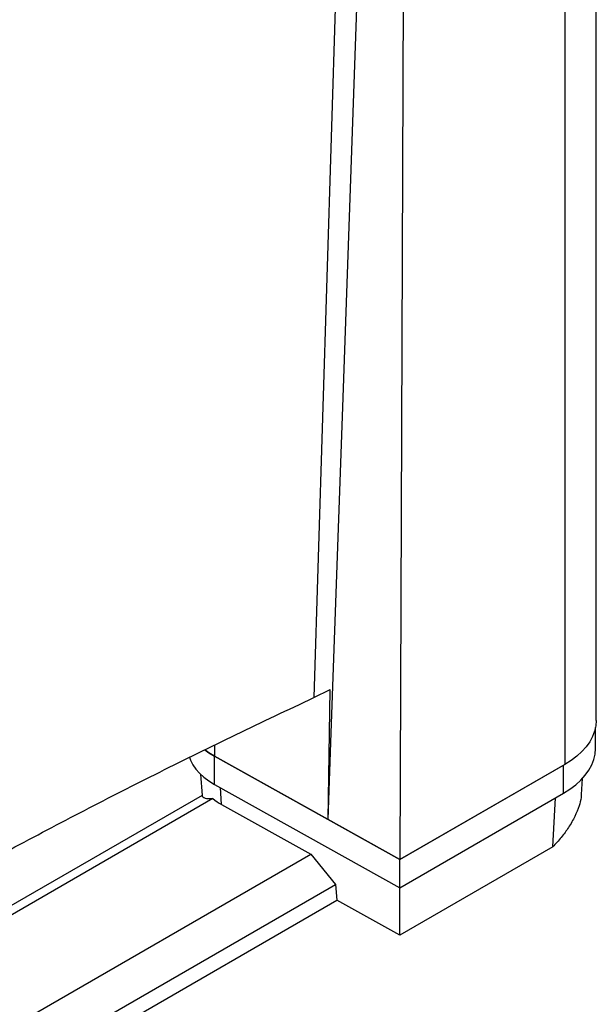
# Model space of a CAD drawing. Header units: millimetres. Extents: x 51 to 2966, y 67 to 3970.
# Tile 84 of 85: x 2699 to 2966, y 2761 to 3217. Entities that reach past the tile are written whole.
import ezdxf

# ---------------------------------------------------------------- set-up
doc = ezdxf.new("R2010")
doc.units = ezdxf.units.MM

msp = doc.modelspace()

# ---------------------------------------------------------------- linework, layer by layer
at = {"color": 7, "linetype": 'Continuous', "lineweight": 25}
for p, q in [((2966.11, 2892.37), (2966.11, 3413.64)), ((2951.47, 3393.23), (2951.47, 2871.95)), ((2877.07, 3350.29), (2875.1, 2827.87)), ((2835.27, 2902.94), (2842.85, 2906.63)), ((2841.89, 2846.39), (2842.85, 2906.63)), ((2965.78, 2879.3), (2965.78, 2889.05)), ((2841.89, 2846.39), (2843.3, 2886.6)), ((2841.89, 2846.39), (2789.2, 2875.75)), ((2789.2, 2875.75), (2875.1, 2827.87)), ((2789.2, 2862.69), (2789.2, 2875.75)), ((2951.47, 2871.95), (2875.1, 2827.87)), ((2875.1, 2827.87), (2950.9, 2871.63)), ((2950.9, 2858.56), (2950.9, 2871.63)), ((2782.63, 2867.48), (2783.38, 2857.59)), ((2789.2, 2862.69), (2875.1, 2814.8)), ((2959.23, 2857.99), (2959.79, 2865.48)), ((2783.38, 2857.59), (2542.18, 2718.35)), ((2875.1, 2814.8), (2950.9, 2858.56)), ((2788.44, 2856.1), (2541.99, 2713.83)), ((2792.48, 2853.37), (2833.75, 2830.36)), ((2875.1, 2827.87), (2841.89, 2846.39)), ((2249.92, 2493.32), (2833.75, 2830.36)), ((2833.75, 2830.36), (2845.26, 2816.27)), ((2945.9, 2833.69), (2875.01, 2792.77)), ((2875.1, 2814.8), (2875.1, 2827.87)), ((2250, 2472.63), (2845.26, 2816.27)), ((2845.26, 2816.27), (2845.87, 2809.02)), ((2875.01, 2792.77), (2875.04, 2814.84)), ((2250.02, 2465.04), (2845.87, 2809.02)), ((2875.01, 2792.77), (2845.87, 2809.02))]:
    msp.add_line(p, q, dxfattribs=at)
at = {"color": 8, "linetype": 'Continuous', "lineweight": 25}
for p, q in [((2848.53, 3333.81), (2835.27, 2902.94)), ((2789.13, 2880.87), (2789.2, 2875.75)), ((2792.48, 2853.37), (2791.88, 2861.2)), ((2945.9, 2833.69), (2947.14, 2856.39))]:
    msp.add_line(p, q, dxfattribs=at)
at = {"color": 7, "linetype": 'Continuous', "lineweight": 25, "flags": 128}
for points in [[(2843.3, 2886.6), (2848.47, 3033.27), (2855.61, 3235.87), (2858.35, 3313.59)], [(2966.11, 2892.37), (2965.92, 2889.85), (2965.35, 2887.35), (2964.41, 2884.89), (2963.1, 2882.49), (2961.43, 2880.17), (2959.41, 2877.93), (2957.07, 2875.81), (2954.41, 2873.81), (2951.47, 2871.95)], [(2777.61, 2875.25), (2778.1, 2873.9), (2779.16, 2871.81), (2780.55, 2869.78), (2782.27, 2867.84), (2784.3, 2866), (2786.61, 2864.28), (2789.2, 2862.69)], [(2784.72, 2878.72), (2786.61, 2877.34), (2789.2, 2875.75)], [(2789.2, 2875.75), (2786.61, 2877.34), (2784.73, 2878.71)], [(2950.9, 2858.56), (2953.9, 2860.45), (2956.59, 2862.48), (2958.98, 2864.64), (2961.02, 2866.91), (2962.72, 2869.27), (2964.05, 2871.71), (2965.01, 2874.21), (2965.59, 2876.74), (2965.78, 2879.3)]]:
    msp.add_lwpolyline(points, dxfattribs=at)
at = {"color": 7, "linetype": 'Continuous', "lineweight": 25}
for centre, major_axis, ratio, start_param, end_param in [((2814.56, 2869.58), (31.11, 12.25), 0.182824, 3.097094, 3.647864), ((2814.78, 2866.66), (32.06, 0.04), 0.576426, 3.747122, 3.942077)]:
    msp.add_ellipse(centre, major_axis=major_axis, ratio=ratio, start_param=start_param, end_param=end_param, dxfattribs=at)
for points, knots in [([(2625.24, 2793.93), (2636.65, 2800.45), (2659.47, 2813.49), (2694.07, 2832.37), (2728.81, 2850.71), (2763.72, 2868.48), (2799.16, 2885.93), (2823.23, 2897.27), (2835.27, 2902.94)], [0, 0, 0, 0, 0.170501, 0.34106, 0.505665, 0.670322, 0.835135, 1, 1, 1, 1]), ([(2959.14, 2858), (2959.13, 2857.52), (2959.07, 2855.93), (2958.13, 2852.47), (2956.25, 2847.8), (2953.41, 2842.85), (2949.97, 2838.06), (2947.26, 2835.16), (2945.9, 2833.69)], [0, 0, 0, 0, 0.07061, 0.23579, 0.431054, 0.63193, 0.814438, 1, 1, 1, 1])]:
    msp.add_open_spline(points, degree=3, knots=knots, dxfattribs=at)

doc.saveas('drawing.dxf')
